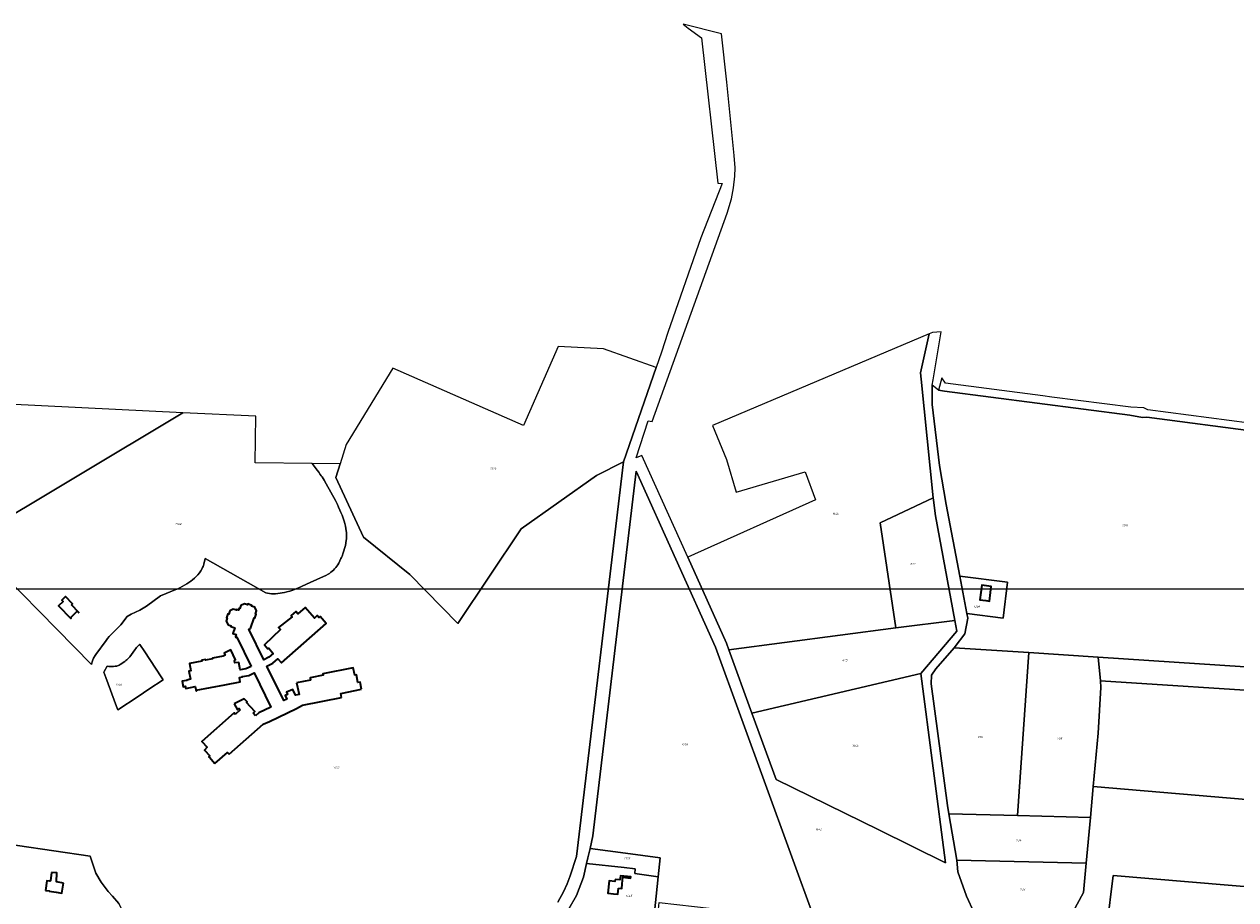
# Model space of a CAD drawing. Extents: x 177930 to 190767, y 381068 to 392034.
# Tile 64 of 256: x 180090 to 181128, y 390539 to 391289. Entities that reach past the tile are written whole.
import ezdxf
from ezdxf.enums import TextEntityAlignment as Align

# ---------------------------------------------------------------- set-up
doc = ezdxf.new("R2010")
doc.units = 0
for name, color, linetype, lineweight in [('B-XX-KG-GRENS_PERCEEL-GV', 150, 'Continuous', 25), ('B-XX-KG-GRENS_PERCEEL-S', 150, 'Continuous', 25), ('B-XX-OG-BEBOUWING-G', 7, 'Continuous', 35)]:
    doc.layers.add(name, color=color, linetype=linetype, lineweight=lineweight)
doc.styles.add('NLCS-ISO', font='NLCS-ISO.ttf', dxfattribs={"height": 1.8})

# ---------------------------------------------------------------- blocks, each defined once
blk = doc.blocks.new('SKG-PERCEELNUMMER-SO')
at = {"layer": 'DefPoints'}
blk.add_point((0, 0), dxfattribs=at)
at = {"style": 'NLCS-ISO', "oblique": 10, "flags": 1}
blk.add_attdef('GEMEENTECODE', text='', height=1.8, dxfattribs=at).set_placement((-0.5, 2.6), align=Align.MIDDLE_RIGHT)
at = {"style": 'NLCS-ISO', "oblique": 10}
blk.add_attdef('PERCEELNUMMER', text='', height=1.8, dxfattribs=at).set_placement((0, 0), align=Align.MIDDLE_CENTER)
at = {"style": 'NLCS-ISO', "oblique": 10, "flags": 1}
blk.add_attdef('SECTIE', text='', height=1.8, dxfattribs=at).set_placement((0.5, 2.5), align=Align.MIDDLE_LEFT)

msp = doc.modelspace()

# ---------------------------------------------------------------- linework, layer by layer
at = {"layer": 'B-XX-KG-GRENS_PERCEEL-GV'}
for points in [[(180903.861, 390527.694), (180897.048, 390542.105), (180889.761, 390562.774), (180888.769, 390572.763), (180882.159, 390612.42), (180880.887, 390619.507), (180866.989, 390723.949), (180867.08, 390731.106), (180870.856, 390736.776), (180886.511, 390754.569), (180887.473, 390755.663), (180895.849, 390766.74), (180898.247, 390780.054), (180897.459, 390784.187), (180891.403, 390815.963), (180879.688, 390877.434), (180874.029, 390910.779), (180867.75, 390962.941), (180867.867, 390979.579), (180868.614, 390984.058), (180875.493, 391025.299), (180868.181, 391024.751), (180865.292, 391023.528), (180857.768, 390990.047), (180858.371, 390984.656), (180868.597, 390883.099), (180868.799, 390881.089), (180870.708, 390867.77), (180887.185, 390778.045), (180888.879, 390768.819), (180858.065, 390732.602), (180879.204, 390570.58), (180822.213, 390598.741), (180734.04, 390642.018), (180713.34, 390698.816), (180693.616, 390752.935), (180691.482, 390758.791), (180658.36, 390832.402), (180619.217, 390919.396), (180615.773, 390917.939), (180614.248, 390917.293), (180624.435, 390949.165), (180627.837, 390948.595), (180692.045, 391127.039), (180695.785, 391139.256), (180697.701, 391148.508), (180698.861, 391158.591), (180699.002, 391165.81), (180698.31, 391176.203), (180691.767, 391239.125), (180687.467, 391280.484), (180654.356, 391288.739), (180658.743, 391285.507), (180670.312, 391276.983), (180684.076, 391152.485), (180687.906, 391152.416), (180669.537, 391105.904), (180641.216, 391024.73), (180635.918, 391007.958), (180631.394, 390994.89), (180603.349, 390913.874), (180563.05, 390575.846), (180557.75, 390559.434), (180555.217, 390552.48), (180552.063, 390545.657), (180547.236, 390536.829)], [(181139.678, 390947.173), (181052.517, 390958.457), (181049.207, 390960.278), (181038.061, 390960.715), (180970.313, 390969.48), (180962.55, 390970.484), (180879.147, 390981.274), (180875.958, 390985.983), (180873.197, 390975.324), (180878.261, 390974.408), (181037.172, 390953.82), (181047.921, 390951.854), (181051.715, 390952.237), (181147.201, 390939.789)], [(180547.236, 390536.829), (180552.063, 390545.657), (180555.217, 390552.48), (180557.75, 390559.434), (180563.05, 390575.846), (180603.349, 390913.874), (180580.295, 390902.371), (180515.618, 390856.686), (180461.464, 390775.588), (180420.503, 390817.372), (180380.744, 390849.325), (180357.064, 390900.472), (180360.679, 390912.169), (180336.697, 390912.477), (180341.066, 390906.751), (180342.345, 390905.01), (180343.625, 390903.18), (180344.407, 390902.082), (180345.156, 390901.01), (180346.972, 390898.134), (180348.709, 390895.19), (180356.565, 390880.823), (180357.438, 390879.09), (180358.262, 390877.31), (180359.38, 390875.003), (180360.471, 390872.645), (180361.382, 390870.566), (180362.333, 390868.247), (180362.979, 390866.679), (180363.649, 390864.907), (180364.224, 390863.075), (180364.727, 390861.243), (180365.152, 390858.997), (180365.524, 390856.915), (180365.982, 390853.072), (180366.069, 390851.411), (180366.052, 390849.752), (180366.015, 390848.046), (180365.947, 390846.484), (180365.161, 390842.182), (180363.061, 390835.152), (180362.708, 390834.115), (180362.313, 390833.094), (180361.876, 390832.089), (180361.398, 390831.104), (180360.451, 390829.028), (180359.416, 390827.06), (180358.643, 390825.839), (180357.815, 390824.656), (180356.933, 390823.511), (180355.959, 390822.386), (180354.928, 390821.313), (180353.843, 390820.294), (180352.714, 390819.347), (180351.537, 390818.461), (180350.315, 390817.637), (180348.424, 390816.583), (180346.502, 390815.656), (180335.113, 390810.59), (180324.336, 390805.786), (180322.201, 390804.9), (180320.019, 390804.112), (180317.493, 390803.264), (180314.932, 390802.541), (180313.091, 390802.117), (180311.031, 390801.729), (180309.253, 390801.398), (180307.367, 390801.134), (180305.407, 390800.952), (180303.498, 390800.881), (180301.754, 390800.929), (180300.063, 390801.084), (180298.53, 390801.432), (180296.905, 390801.85), (180245.039, 390831.169), (180243.924, 390826.206), (180243.616, 390825.277), (180243.251, 390824.37), (180242.831, 390823.486), (180242.358, 390822.63), (180241.316, 390820.705), (180240.159, 390818.849), (180238.832, 390817.213), (180237.402, 390815.667), (180235.873, 390814.28), (180234.269, 390812.981), (180232.737, 390811.814), (180231.156, 390810.716), (180229.33, 390809.486), (180227.45, 390808.342), (180225.381, 390807.167), (180223.262, 390806.087), (180221.596, 390805.25), (180219.873, 390804.54), (180206.784, 390799.083), (180194.761, 390790.323), (180189.093, 390786.89), (180181.681, 390783.419), (180178.323, 390781.372), (180172.89, 390774.378), (180165.86, 390767.377), (180164.319, 390765.835), (180162.828, 390764.247), (180161.494, 390762.682), (180160.227, 390761.064), (180151.269, 390748.9), (180150.762, 390748.135), (180150.293, 390747.346), (180149.866, 390746.534), (180149.48, 390745.701), (180148.869, 390744.248), (180148.358, 390742.758), (180147.733, 390740.479), (180043.172, 390846.619), (180225.985, 390956.057), (180046.791, 390964.678)], [(180556.443, 390531.042), (180563.013, 390542.449), (180569.024, 390558.245), (180571.757, 390569.97), (180572.865, 390574.722), (180574.7, 390582.653), (180577.254, 390593.687), (180614.339, 390905.869), (180682.142, 390755.206), (180767.914, 390519.859)], [(181284.709, 390612.306), (181005.743, 390635.947), (181003.339, 390609.384), (180999.786, 390570.123), (180997.52, 390545.085), (180984.847, 390522.054)], [(180021.731, 390594.433), (180146.568, 390576.319), (180151.415, 390561.574), (180155.844, 390553.994), (180161.833, 390546.031), (180165.651, 390542.109), (180171.108, 390535.549)], [(180061.96, 390514.73), (180112.52, 390507.42), (180118.5, 390506.72), (180130.36, 390506.63), (180136.05, 390507.31), (180144.35, 390508.98), (180153.21, 390510.24), (180165.23, 390509.84), (180174.25, 390508.56), (180175.602, 390508.278), (180177.021, 390514.776), (180176.677, 390522.396), (180175.158, 390527.959), (180171.108, 390535.549), (180165.651, 390542.109), (180161.833, 390546.031), (180155.844, 390553.994), (180151.415, 390561.574), (180146.568, 390576.319), (180021.731, 390594.433)], [(181017.497, 390515.583), (181022.833, 390559.66), (181284.233, 390537.641)]]:
    msp.add_lwpolyline(points, dxfattribs=at)
for points in [[(180658.36, 390832.402), (180691.482, 390758.791), (180693.616, 390752.935), (180836.586, 390771.671), (180823.189, 390861.673), (180868.597, 390883.099), (180858.371, 390984.656), (180857.768, 390990.047), (180865.292, 391023.528), (180679.685, 390944.984), (180691.497, 390915.897), (180699.96, 390887.855), (180758.923, 390905.508), (180767.844, 390881.523)], [(180580.295, 390902.371), (180603.349, 390913.874), (180631.394, 390994.89), (180586.229, 391010.77), (180547.5, 391012.811), (180517.584, 390945.008), (180405.799, 390994.187), (180365.838, 390928.859), (180360.679, 390912.169), (180357.064, 390900.472), (180380.744, 390849.325), (180420.503, 390817.372), (180461.464, 390775.588), (180515.618, 390856.686)], [(180873.197, 390975.324), (180867.867, 390979.579), (180867.75, 390962.941), (180874.029, 390910.779), (180879.688, 390877.434), (180891.403, 390815.963), (180932.386, 390810.961), (180928.632, 390780.199), (180897.459, 390784.187), (180898.247, 390780.054), (180895.849, 390766.74), (180887.473, 390755.663), (180886.511, 390754.569), (180950.454, 390750.539), (181009.897, 390746.793), (181179.175, 390735.615), (181159.939, 390938.624), (181147.201, 390939.789), (181051.715, 390952.237), (181047.921, 390951.854), (181037.172, 390953.82), (180878.261, 390974.408)], [(180365.161, 390842.182), (180365.947, 390846.484), (180366.015, 390848.046), (180366.052, 390849.752), (180366.069, 390851.411), (180365.982, 390853.072), (180365.524, 390856.915), (180365.152, 390858.997), (180364.727, 390861.243), (180364.224, 390863.075), (180363.649, 390864.907), (180362.979, 390866.679), (180362.333, 390868.247), (180361.382, 390870.566), (180360.471, 390872.645), (180359.38, 390875.003), (180358.262, 390877.31), (180357.438, 390879.09), (180356.565, 390880.823), (180348.709, 390895.19), (180346.972, 390898.134), (180345.156, 390901.01), (180344.407, 390902.082), (180343.625, 390903.18), (180342.345, 390905.01), (180341.066, 390906.751), (180336.697, 390912.477), (180287.905, 390913.106), (180288.556, 390953.047), (180225.985, 390956.057), (180043.172, 390846.619), (180147.733, 390740.479), (180148.358, 390742.758), (180148.869, 390744.248), (180149.48, 390745.701), (180149.866, 390746.534), (180150.293, 390747.346), (180150.762, 390748.135), (180151.269, 390748.9), (180160.227, 390761.064), (180161.494, 390762.682), (180162.828, 390764.247), (180164.319, 390765.835), (180165.86, 390767.377), (180172.89, 390774.378), (180178.323, 390781.372), (180181.681, 390783.419), (180189.093, 390786.89), (180194.761, 390790.323), (180206.784, 390799.083), (180219.873, 390804.54), (180221.596, 390805.25), (180223.262, 390806.087), (180225.381, 390807.167), (180227.45, 390808.342), (180229.33, 390809.486), (180231.156, 390810.716), (180232.737, 390811.814), (180234.269, 390812.981), (180235.873, 390814.28), (180237.402, 390815.667), (180238.832, 390817.213), (180240.159, 390818.849), (180241.316, 390820.705), (180242.358, 390822.63), (180242.831, 390823.486), (180243.251, 390824.37), (180243.616, 390825.277), (180243.924, 390826.206), (180245.039, 390831.169), (180296.905, 390801.85), (180298.53, 390801.432), (180300.063, 390801.084), (180301.754, 390800.929), (180303.498, 390800.881), (180305.407, 390800.952), (180307.367, 390801.134), (180309.253, 390801.398), (180311.031, 390801.729), (180313.091, 390802.117), (180314.932, 390802.541), (180317.493, 390803.264), (180320.019, 390804.112), (180322.201, 390804.9), (180324.336, 390805.786), (180335.113, 390810.59), (180346.502, 390815.656), (180348.424, 390816.583), (180350.315, 390817.637), (180351.537, 390818.461), (180352.714, 390819.347), (180353.843, 390820.294), (180354.928, 390821.313), (180355.959, 390822.386), (180356.933, 390823.511), (180357.815, 390824.656), (180358.643, 390825.839), (180359.416, 390827.06), (180360.451, 390829.028), (180361.398, 390831.104), (180361.876, 390832.089), (180362.313, 390833.094), (180362.708, 390834.115), (180363.061, 390835.152)], [(181009.897, 390746.793), (181011.838, 390726.358), (181330.172, 390705.826), (181319.354, 390770.109), (181293.043, 390926.446), (181159.939, 390938.624), (181179.175, 390735.615)], [(180605.188, 390578.714), (180634.81, 390574.885), (180633.134, 390558.625), (180629.142, 390519.906), (180622.133, 390520.98), (180622.053, 390518.118), (180631.821, 390516.645), (180633.867, 390536.49), (180679.385, 390531.522), (180724.173, 390526.529), (180760.72, 390520.955), (180767.914, 390519.859), (180682.142, 390755.206), (180614.339, 390905.869), (180577.254, 390593.687), (180574.7, 390582.653)], [(180836.586, 390771.671), (180887.185, 390778.045), (180870.708, 390867.77), (180868.799, 390881.089), (180868.597, 390883.099), (180823.189, 390861.673)], [(180891.403, 390815.963), (180897.459, 390784.187), (180928.632, 390780.199), (180932.386, 390810.961)], [(180887.185, 390778.045), (180836.586, 390771.671), (180693.616, 390752.935), (180713.34, 390698.816), (180858.065, 390732.602), (180888.879, 390768.819)], [(180158.376, 390733.939), (180158.65, 390734.435), (180161.083, 390738.834), (180162.455, 390738.69), (180163.832, 390738.616), (180165.212, 390738.613), (180166.59, 390738.681), (180167.962, 390738.819), (180169.326, 390739.028), (180170.056, 390739.254), (180170.767, 390739.536), (180171.453, 390739.873), (180172.111, 390740.263), (180176.171, 390743.024), (180177.085, 390743.743), (180177.965, 390744.504), (180178.808, 390745.306), (180179.613, 390746.145), (180180.378, 390747.022), (180184.795, 390753.063), (180185.53, 390754.02), (180186.311, 390754.941), (180187.136, 390755.821), (180188.003, 390756.661), (180188.91, 390757.457), (180189.018, 390757.559), (180193.246, 390751.189), (180207.442, 390729.801), (180209.102, 390727.299), (180196.784, 390719.138), (180187.522, 390712.99), (180170.28, 390701.545), (180169.211, 390704.454), (180160.101, 390729.245)], [(180184.795, 390753.063), (180180.378, 390747.022), (180179.613, 390746.145), (180178.808, 390745.306), (180177.965, 390744.504), (180177.085, 390743.743), (180176.171, 390743.024), (180172.111, 390740.263), (180171.453, 390739.873), (180170.767, 390739.536), (180170.056, 390739.254), (180169.326, 390739.028), (180167.962, 390738.819), (180166.59, 390738.681), (180165.212, 390738.613), (180163.832, 390738.616), (180162.455, 390738.69), (180161.083, 390738.834), (180158.65, 390734.435), (180158.376, 390733.939), (180160.101, 390729.245), (180169.211, 390704.454), (180170.28, 390701.545), (180187.522, 390712.99), (180196.784, 390719.138), (180209.102, 390727.299), (180207.442, 390729.801), (180193.246, 390751.189), (180189.018, 390757.559), (180188.91, 390757.457), (180188.003, 390756.661), (180187.136, 390755.821), (180186.311, 390754.941), (180185.53, 390754.02)], [(180882.159, 390612.42), (180940.89, 390610.949), (180950.454, 390750.539), (180886.511, 390754.569), (180870.856, 390736.776), (180867.08, 390731.106), (180866.989, 390723.949), (180880.887, 390619.507)], [(181009.897, 390746.793), (180950.454, 390750.539), (180940.89, 390610.949), (181003.339, 390609.384), (181005.743, 390635.947), (181009.865, 390681.497), (181012.366, 390720.793), (181011.838, 390726.358)], [(180734.04, 390642.018), (180822.213, 390598.741), (180879.204, 390570.58), (180858.065, 390732.602), (180713.34, 390698.816)], [(181330.172, 390705.826), (181011.838, 390726.358), (181012.366, 390720.793), (181009.865, 390681.497), (181005.743, 390635.947), (181284.709, 390612.306), (181346.797, 390607.044), (181339.272, 390651.755)], [(180882.159, 390612.42), (180888.769, 390572.763), (180999.786, 390570.123), (181003.339, 390609.384), (180940.89, 390610.949)], [(180634.81, 390574.885), (180605.188, 390578.714), (180574.7, 390582.653), (180572.865, 390574.722), (180571.757, 390569.97), (180603.844, 390566.438), (180613.436, 390565.383), (180612.992, 390561.317), (180633.134, 390558.625)], [(180603.844, 390566.438), (180571.757, 390569.97), (180569.024, 390558.245), (180563.013, 390542.449), (180556.443, 390531.042), (180622.133, 390520.98), (180629.142, 390519.906), (180633.134, 390558.625), (180612.992, 390561.317), (180613.436, 390565.383)], [(180984.847, 390522.054), (180997.52, 390545.085), (180999.786, 390570.123), (180888.769, 390572.763), (180889.761, 390562.774), (180897.048, 390542.105), (180903.861, 390527.694), (180984.693, 390521.774)], [(181168.2, 390475.068), (181235.623, 390469.569), (181283.774, 390465.641), (181284.233, 390537.641), (181022.833, 390559.66), (181017.497, 390515.583), (181031.046, 390513.973), (181013.068, 390441.369), (181013.022, 390441.182), (181038.178, 390438.307), (181041.738, 390465.844), (181058.624, 390465.14), (181089.251, 390463.863), (181089.826, 390481.415), (181126.373, 390478.479)]]:
    msp.add_lwpolyline(points, close=True, dxfattribs=at)
at = {"layer": 'B-XX-OG-BEBOUWING-G'}
for points in [[(180917.795, 390802.188), (180918.43, 390807.173), (180910.317, 390808.206), (180908.726, 390795.706), (180913.689, 390795.074), (180916.797, 390794.69)], [(180130.499, 390791.436), (180131.549, 390792.471), (180125.394, 390798.739), (180122.153, 390795.556), (180123.281, 390794.419), (180119.423, 390790.592), (180130.025, 390779.83), (180130.209, 390780.012), (180129.818, 390780.409), (180135.492, 390786.005), (180136.667, 390784.814), (180136.851, 390784.996)]]:
    msp.add_lwpolyline(points, close=True, dxfattribs=at)
for points in [[(180283.869, 390771.313), (180286.906, 390780.314), (180287.569, 390780.091), (180288.742, 390783.568), (180288.079, 390783.792), (180288.981, 390786.464), (180287.477, 390789.483), (180284.805, 390790.384), (180285.028, 390791.048), (180281.561, 390792.218), (180281.337, 390791.554), (180278.665, 390792.456), (180275.614, 390790.952), (180274.716, 390788.29), (180274.053, 390788.513), (180273.541, 390786.997), (180272.029, 390787.511), (180271.803, 390786.848), (180269.112, 390787.752), (180266.112, 390786.252), (180265.189, 390783.573), (180264.54, 390783.802), (180263.365, 390780.319), (180264.028, 390780.094), (180263.121, 390777.414), (180264.615, 390774.401), (180267.271, 390773.5), (180267.07, 390772.834), (180270.372, 390771.717), (180268.781, 390767.028), (180271.528, 390766.1), (180270.968, 390764.401), (180271.454, 390763.428), (180272.287, 390763.842), (180284.354, 390738.716)], [(180323.376, 390724.783), (180325.535, 390714.659), (180322.418, 390714.083), (180320.024, 390718.974), (180314.807, 390716.637), (180315.676, 390714.81), (180313.501, 390713.809), (180314.965, 390710.735), (180312.432, 390709.481), (180297.96, 390738.994), (180303.058, 390741.481), (180307.429, 390745.214), (180310.415, 390741.817), (180348.806, 390775.515), (180343.528, 390781.567), (180342.503, 390780.673), (180341.116, 390782.263), (180338.694, 390780.081), (180330.697, 390789.189), (180324.514, 390783.773), (180322.736, 390785.844), (180318.721, 390782.375), (180319.699, 390781.237), (180307.944, 390772.061), (180309.562, 390770.371), (180295.786, 390757.188), (180298.697, 390753.74), (180299.587, 390754.468), (180303.367, 390749.846), (180299.683, 390746.576), (180295.395, 390744.314), (180282.528, 390770.666), (180283.869, 390771.313)], [(180284.354, 390738.716), (180279.844, 390736.763), (180274.94, 390735.728), (180273.803, 390742.128), (180270.372, 390741.682), (180270.086, 390743.934), (180271.066, 390744.412), (180266.946, 390752.861), (180261.251, 390750.071), (180262.086, 390748.36), (180260.428, 390747.557), (180251.262, 390745.803), (180251.394, 390745.115), (180245.384, 390743.961), (180245.252, 390744.648), (180242.108, 390744.044), (180242.271, 390743.363), (180231.606, 390741.314), (180232.822, 390734.979), (180231.089, 390734.574), (180232.411, 390727.69), (180229.299, 390727.092), (180229.355, 390726.797), (180225.348, 390726.027), (180226.181, 390721.361), (180228.052, 390721.694), (180228.387, 390719.814), (180236.421, 390721.455), (180237.284, 390717.888), (180237.576, 390717.959), (180237.479, 390718.357), (180261.873, 390723.005), (180275.095, 390725.525), (180274.403, 390729.281), (180276.931, 390729.747), (180276.876, 390730.042), (180282.531, 390731.084), (180286.99, 390733.217), (180301.431, 390703.964), (180291.047, 390698.88), (180288.289, 390696.455)], [(180378.954, 390719.239), (180377.767, 390725.365), (180375.837, 390725), (180374.588, 390731.611), (180373.177, 390731.383), (180371.879, 390737.439), (180345.842, 390732.322), (180345.999, 390731.206), (180334.928, 390729.072), (180335.311, 390727.007)], [(180335.311, 390727.007), (180323.376, 390724.783)], [(180294.653, 390689.193), (180300.051, 390691.481), (180323.153, 390702.701), (180328.419, 390705.599), (180361.734, 390712.132)], [(180361.734, 390712.132), (180361.132, 390715.622), (180378.954, 390719.239)], [(180286.204, 390698.812), (180287.537, 390700.029), (180280.339, 390707.915), (180280.936, 390708.353), (180278.547, 390711.01), (180269.847, 390706.553)], [(180269.847, 390706.553), (180272.732, 390701.591), (180274.079, 390702.654), (180275.141, 390701.637)], [(180275.141, 390701.637), (180270.695, 390697.701)], [(180270.695, 390697.701), (180269.811, 390698.904), (180242.094, 390674.463), (180246.839, 390669.442), (180244.511, 390667.086), (180248.995, 390662.103), (180248.324, 390661.37), (180248.747, 390660.885)], [(180288.289, 390696.455), (180286.204, 390698.812)], [(180265.505, 390663.583), (180294.653, 390689.193)], [(180248.747, 390660.885), (180253.353, 390655.605)], [(180253.353, 390655.605), (180264.23, 390665.134), (180265.505, 390663.583)], [(180113.284, 390562.242), (180112.459, 390555.134), (180112.175, 390555.167), (180112.123, 390554.72), (180111.788, 390554.759)], [(180123.633, 390553.191), (180117.732, 390554.131), (180118.062, 390562.03), (180113.284, 390562.242)], [(180596.183, 390556.378), (180595.993, 390554.659), (180591.237, 390555.184), (180590.057, 390544.497), (180594.878, 390543.965)], [(180602.652, 390555.672), (180602.923, 390558.152), (180609.442, 390557.44), (180609.556, 390558.484), (180600.681, 390559.453), (180600.295, 390555.924), (180596.183, 390556.378)], [(180111.788, 390554.759), (180109.374, 390555.014), (180108.412, 390546.915)], [(180108.412, 390546.915), (180111.323, 390546.601), (180111.281, 390546.21)], [(180111.281, 390546.21), (180117.412, 390545.281)], [(180117.412, 390545.281), (180122.363, 390544.531), (180123.633, 390553.191)], [(180594.878, 390543.965), (180598.479, 390543.579), (180599.042, 390548.722)], [(180599.042, 390548.722), (180601.859, 390548.414), (180602.27, 390552.174)], [(180602.27, 390552.174), (180602.652, 390555.672)]]:
    msp.add_lwpolyline(points, dxfattribs=at)
at = {"layer": 'DefPoints'}
msp.add_lwpolyline([(189080.125, 384112.918), (178838.653, 384112.918), (178838.653, 390805.207), (189080.125, 390805.207)], close=True, dxfattribs=at)

# ---------------------------------------------------------------- block references
at = {"layer": 'B-XX-KG-GRENS_PERCEEL-S'}
for p, values in [((180491.784, 390908.478), {'PERCEELNUMMER': '1375'}), ((180784.895, 390869.586), {'PERCEELNUMMER': '1644'}), ((180221.959, 390860.756), {'PERCEELNUMMER': '1760'}), ((181032.885, 390859.615), {'PERCEELNUMMER': '1210'}), ((180851.128, 390826.454), {'PERCEELNUMMER': '873'}), ((180906.154, 390789.808), {'PERCEELNUMMER': '1209'}), ((180793.061, 390744.094), {'PERCEELNUMMER': '645'}), ((180170.978, 390723.178), {'PERCEELNUMMER': '1906'}), ((180655.744, 390671.669), {'PERCEELNUMMER': '1779'}), ((180801.948, 390670.893), {'PERCEELNUMMER': '1645'}), ((180908.862, 390678.29), {'PERCEELNUMMER': '936'}), ((180976.948, 390677.248), {'PERCEELNUMMER': '935'}), ((180357.406, 390652.135), {'PERCEELNUMMER': '1907'}), ((180770.364, 390599.277), {'PERCEELNUMMER': '1643'}), ((180941.92, 390589.873), {'PERCEELNUMMER': '934'}), ((180606.492, 390574.282), {'PERCEELNUMMER': '1778'}), ((180945.292, 390547.902), {'PERCEELNUMMER': '933'}), ((180608.11, 390542.218), {'PERCEELNUMMER': '1445'})]:
    msp.add_blockref('SKG-PERCEELNUMMER-SO', p, dxfattribs=at).add_auto_attribs(values)

doc.saveas('drawing.dxf')
